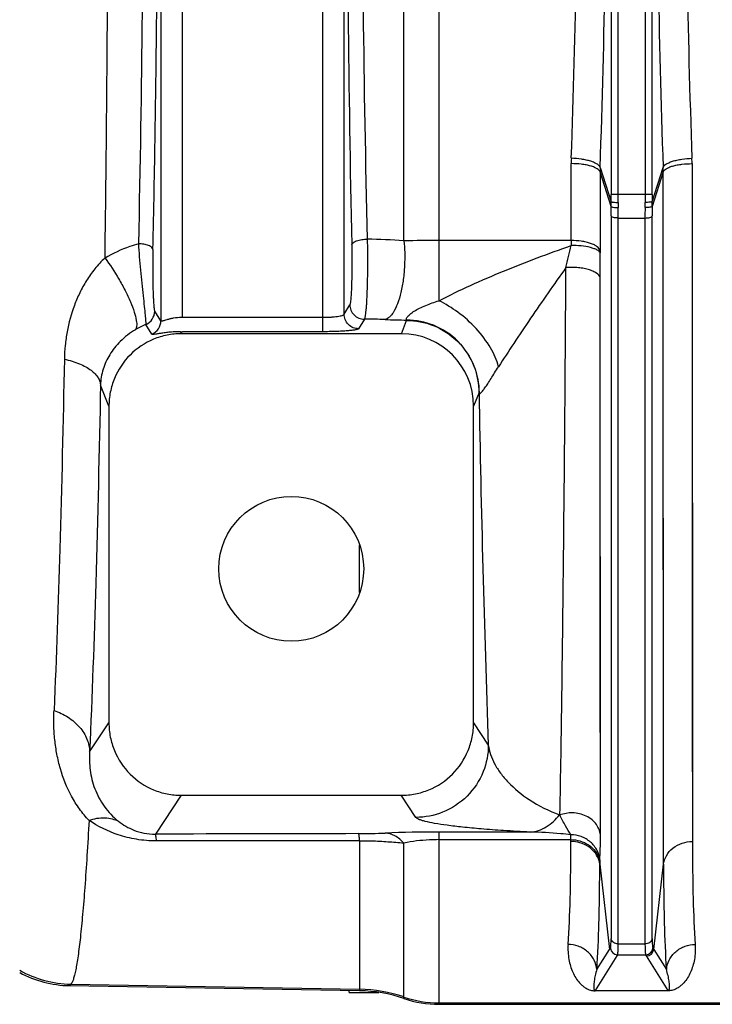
# Model space of a CAD drawing. Extents: x -1509 to 1181, y 8 to 1681.
# Tile 41 of 74: x -760 to -664, y 1323 to 1459. Entities that reach past the tile are written whole.
import ezdxf

# ---------------------------------------------------------------- set-up
doc = ezdxf.new("R2010")
doc.units = 0
doc.header["$LTSCALE"] = 65.395
doc.layers.get('0').update_dxf_attribs({"linetype": 'CONTINUOUS'})

msp = doc.modelspace()

# ---------------------------------------------------------------- linework, layer by layer
at = {"color": 9, "linetype": 'CONTINUOUS'}
for p, q in [((-740.57, 1568.65), (-740.57, 1417.12)), ((-737.58, 1417.59), (-737.58, 1568.18)), ((-718.27, 1568.18), (-718.27, 1417.59)), ((-715.27, 1418), (-715.27, 1567.76)), ((-702.17, 1419.87), (-702.17, 1565.89)), ((-707.02, 1428.14), (-707.02, 1557.62)), ((-678.42, 1551.25), (-678.42, 1434.52)), ((-677.42, 1434.52), (-677.42, 1551.25)), ((-673.72, 1551.25), (-673.72, 1434.52)), ((-672.73, 1434.52), (-672.73, 1551.25)), ((-683.91, 1428.18), (-683.91, 1438.79)), ((-679.93, 1437.64), (-679.93, 1426.81)), ((-678.42, 1432.88), (-679.93, 1437.64)), ((-679.92, 1438.27), (-678.42, 1433.54)), ((-672.72, 1433.54), (-671.22, 1438.27)), ((-671.21, 1437.64), (-672.72, 1432.88)), ((-671.17, 1342.11), (-671.21, 1437.64)), ((-671.21, 1429.16), (-671.21, 1437.64)), ((-667.23, 1438.79), (-667.19, 1345.24)), ((-667.23, 1438.79), (-667.23, 1430.48)), ((-672.73, 1434.52), (-678.42, 1434.52)), ((-678.41, 1431.58), (-678.41, 1331.88)), ((-677.42, 1331.11), (-677.42, 1431.29)), ((-677.42, 1431.29), (-673.73, 1431.29)), ((-673.73, 1431.29), (-673.73, 1331.11)), ((-672.73, 1331.88), (-672.73, 1431.58)), ((-683.91, 1428.18), (-702.17, 1428.18)), ((-679.88, 1346.19), (-679.92, 1423.03)), ((-715.27, 1418), (-714.48, 1419.33)), ((-740.57, 1417.12), (-741.43, 1418.43)), ((-712.48, 1417.33), (-713.28, 1416.01)), ((-741.82, 1415.27), (-742.63, 1416.61)), ((-707.37, 1415.32), (-706.64, 1417.16)), ((-737.88, 1415.6), (-737.77, 1415.32)), ((-747.75, 1405.31), (-748.91, 1408.24)), ((-696.64, 1407.2), (-697.4, 1405.31)), ((-713.13, 1379.6), (-713.13, 1386.17)), ((-750.41, 1357.62), (-747.75, 1361.62)), ((-697.4, 1361.62), (-695.36, 1358.56)), ((-679.89, 1351.51), (-679.89, 1357.2)), ((-737.76, 1351.62), (-741.32, 1346.27)), ((-705.35, 1348.57), (-707.39, 1351.62)), ((-685.52, 1348.93), (-685.47, 1348.91)), ((-713.13, 1345.36), (-713.13, 1324.65)), ((-702.17, 1322.78), (-702.17, 1346.55)), ((-689.57, 1346.55), (-702.17, 1346.55)), ((-702.17, 1345.5), (-683.96, 1345.5)), ((-707.02, 1323.58), (-707.02, 1345.03)), ((-679.98, 1342.11), (-678.62, 1330.36)), ((-672.52, 1330.36), (-671.17, 1342.11)), ((-680.37, 1327.58), (-678.62, 1330.36)), ((-677.42, 1331.11), (-673.73, 1331.11)), ((-672.52, 1330.36), (-670.78, 1327.58)), ((-677.63, 1329.45), (-680.61, 1324.68)), ((-677.52, 1329.62), (-677.63, 1329.45)), ((-677.52, 1329.62), (-673.63, 1329.62)), ((-673.52, 1329.45), (-673.63, 1329.62)), ((-670.53, 1324.68), (-673.52, 1329.45)), ((-752.99, 1325.55), (-753.19, 1325.35)), ((-752.99, 1325.55), (-713.13, 1324.86)), ((-702.17, 1322.99), (-414.57, 1322.99))]:
    msp.add_line(p, q, dxfattribs=at)
at = {"color": 2, "linetype": 'CONTINUOUS'}
for p, q in [((-737.58, 1417.59), (-718.27, 1417.59)), ((-718.27, 1417.59), (-718.27, 1415.6)), ((-718.27, 1415.6), (-737.58, 1415.6)), ((-683.96, 1345.24), (-683.96, 1345.5)), ((-679.98, 1342.37), (-679.98, 1342.11)), ((-680.61, 1324.68), (-670.53, 1324.68)), ((-680.61, 1324.65), (-680.61, 1324.68)), ((-670.53, 1324.65), (-680.61, 1324.65)), ((-670.53, 1324.68), (-670.53, 1324.65))]:
    msp.add_line(p, q, dxfattribs=at)
at = {"color": 6, "linetype": 'CONTINUOUS'}
for p, q in [((-707.37, 1415.32), (-737.77, 1415.32)), ((-747.75, 1405.31), (-747.75, 1361.62)), ((-697.4, 1361.62), (-697.4, 1405.31)), ((-737.76, 1351.62), (-707.39, 1351.62)), ((-713.13, 1345.36), (-741.18, 1345.32)), ((-713.13, 1324.65), (-753.19, 1325.35)), ((-714.57, 1324.42), (-714.57, 1324.68)), ((-714.57, 1324.42), (-710.47, 1324.42)), ((-702.17, 1322.78), (-414.57, 1322.78))]:
    msp.add_line(p, q, dxfattribs=at)
at = {"color": 9, "linetype": 'CONTINUOUS'}
for points in [[(-667.23, 1430.48), (-667.23, 1426.39), (-667.23, 1422.35), (-667.23, 1418.35), (-667.22, 1410.5)], [(-671.2, 1408.76), (-671.21, 1416.77), (-671.21, 1420.85), (-671.21, 1424.98), (-671.21, 1429.16)], [(-679.91, 1398.59), (-679.91, 1406.51), (-679.91, 1410.56), (-679.91, 1414.66), (-679.92, 1418.82), (-679.92, 1423.03)], [(-667.22, 1410.5), (-667.22, 1406.66), (-667.22, 1402.88), (-667.22, 1399.16), (-667.22, 1395.5), (-667.22, 1391.91), (-667.22, 1388.38), (-667.21, 1381.55)], [(-671.19, 1379.2), (-671.2, 1386.18), (-671.2, 1389.77), (-671.2, 1393.44), (-671.2, 1397.18), (-671.2, 1400.97), (-671.2, 1404.84), (-671.2, 1408.76)], [(-679.91, 1387.2), (-679.91, 1394.72), (-679.91, 1398.59)], [(-679.91, 1376.46), (-679.91, 1383.54), (-679.91, 1387.2)], [(-667.21, 1381.55), (-667.21, 1378.25), (-667.21, 1375.02), (-667.21, 1371.88), (-667.21, 1368.81), (-667.2, 1362.94)], [(-671.18, 1360.18), (-671.19, 1366.18), (-671.19, 1369.31), (-671.19, 1372.53), (-671.19, 1375.82), (-671.19, 1379.2)], [(-679.9, 1366.44), (-679.9, 1373.04), (-679.91, 1376.46)], [(-679.89, 1357.2), (-679.9, 1363.27), (-679.9, 1366.44)], [(-667.2, 1362.94), (-667.2, 1360.13), (-667.2, 1357.41), (-667.19, 1352.26)], [(-671.17, 1346.79), (-671.18, 1351.86), (-671.18, 1354.54), (-671.18, 1357.32), (-671.18, 1360.18)], [(-667.19, 1352.26), (-667.19, 1349.82), (-667.19, 1347.48), (-667.19, 1345.24)], [(-679.88, 1346.19), (-679.88, 1348.8), (-679.89, 1351.51)], [(-671.17, 1342.11), (-671.17, 1344.4), (-671.17, 1346.79)]]:
    msp.add_lwpolyline(points, dxfattribs=at)
at = {"color": 6, "linetype": 'CONTINUOUS'}
msp.add_circle((-722.57, 1382.88), 10, dxfattribs=at)
at = {"color": 9, "linetype": 'CONTINUOUS'}
for centre, radius, start, end in [((-662.45, 1438.77), 21.46, 177.9845, 179.9499), ((-688.69, 1438.77), 21.46, 0.0485, 2.0155), ((-661.75, 1437.64), 18.19, 178.0062, 179.9837), ((-689.4, 1437.64), 18.19, 0.0163, 1.9938), ((-763.54, 1434.52), 85.13, 359.3448, 0.001), ((-653.16, 1433.22), 25.27, 179.2729, 180.7765), ((-782.5, 1434.52), 105.07, 359.4103, 0.0009), ((-568.62, 1434.52), 105.1, 179.9991, 180.5896), ((-587.6, 1434.52), 85.13, 179.999, 180.6552), ((-697.99, 1433.22), 25.27, 359.2238, 0.7271), ((-647.25, 1433.12), 30.18, 179.4007, 180.7331), ((-560.85, 1431.27), 112.88, 179.255, 179.9887), ((-703.88, 1433.12), 30.16, 359.2669, 0.5994), ((-581.2, 1431.56), 91.53, 179.1727, 179.9874), ((-713.31, 1342.18), 86.2, 85.8174, 89.1864), ((-702.32, 1115.99), 312.19, 89.973, 90.8622), ((-543.85, 1428.17), 140.07, 179.9959, 180.2764), ((-942.69, 1487.77), 265.7, 346.2123, 346.8886), ((-644.81, 1426.8), 35.12, 179.9912, 180.549), ((-1063.93, 1422.83), 384.02, 0.0297, 0.542), ((-743.43, 1418.44), 2, 293.7566, 359.6905), ((-713.35, 1296.44), 120.9, 88.2232, 89.589), ((-702.51, 1646), 228.83, 268.2245, 268.9726), ((-738.69, 1406.85), 10.52, 111.9514, 120.814), ((-696.24, 1407.31), 0.419, 195.6022, 201.8034), ((1967.59, 1453.16), 2664.63, 180.98834, 182.03457), ((-713.47, 1443.17), 96.84, 270.1166, 272.2867), ((-702.22, 1158.27), 188.28, 89.9847, 92.246), ((-644.16, 1308.68), 40.72, 147.5417, 147.834), ((-677.51, 1330.62), 1, 185.1561, 269.8241), ((-673.63, 1330.62), 1, 270.1759, 354.8439), ((-707, 1308.68), 40.73, 32.166, 32.4582), ((-752.71, 1340.55), 15, 240.6061, 268.9271), ((-713.48, 1304.85), 20.01, 71.1662, 89.0008), ((-702.17, 1337.99), 15.01, 251.1662, 270.0002)]:
    msp.add_arc(centre, radius, start, end, dxfattribs=at)
at = {"color": 2, "linetype": 'CONTINUOUS'}
for centre, radius, start, end in [((-768.17, 1431.57), 89.76, 0.0046, 0.8353), ((-790.2, 1431.27), 112.79, 0.0111, 0.7453), ((-737.58, 1438.12), 20.53, 269.4863, 270.0003), ((-737.58, 1472.61), 57.01, 269.6915, 270.0002), ((-683.02, 1342.02), 3.06, 6.6295, 15.4947), ((-683.05, 1341.75), 3.1, 10.9402, 15.2505), ((-682.97, 1341.76), 3.02, 6.5657, 10.9432), ((-674.46, 1326.95), 2.43, 289.447, 291.59)]:
    msp.add_arc(centre, radius, start, end, dxfattribs=at)
at = {"color": 6, "linetype": 'CONTINUOUS'}
for centre, radius, start, end in [((-673.52, 1330.45), 1, 270.1643, 354.812), ((-752.93, 1340.35), 15, 241.5682, 269.0028), ((-713.48, 1304.67), 19.99, 71.1441, 88.9992), ((-702.17, 1337.77), 14.99, 251.1441, 269.9998)]:
    msp.add_arc(centre, radius, start, end, dxfattribs=at)
at = {"color": 2, "linetype": 'CONTINUOUS'}
msp.add_ellipse((-742.57, 1417.12), major_axis=(1.68, 1.09), ratio=0.995431, start_param=-1.760087, end_param=-0.580058, dxfattribs=at)
at = {"color": 6, "linetype": 'CONTINUOUS'}
msp.add_ellipse((-707.4, 1405.28), major_axis=(3.72, 9.33), ratio=0.995592, start_param=-1.189503, end_param=0.378252, dxfattribs=at)
at = {"color": 9, "linetype": 'CONTINUOUS'}
for points, knots in [([(-748.29, 1425.76), (-748.14, 1436.71), (-747.92, 1459.08), (-747.81, 1492.88), (-747.92, 1526.69), (-748.14, 1549.06), (-748.29, 1560)], [0, 0, 0, 0, 0.244587, 0.5, 0.755413, 1, 1, 1, 1]), ([(-741.67, 1426.95), (-741.43, 1437.72), (-741.09, 1459.69), (-740.91, 1492.88), (-741.09, 1526.07), (-741.43, 1548.05), (-741.67, 1558.81)], [0, 0, 0, 0, 0.244926, 0.5, 0.755074, 1, 1, 1, 1]), ([(-743.63, 1427.73), (-743.4, 1438.37), (-743.05, 1460.08), (-742.88, 1492.88), (-743.05, 1525.68), (-743.4, 1547.4), (-743.63, 1558.03)], [0, 0, 0, 0, 0.244927, 0.5, 0.755073, 1, 1, 1, 1]), ([(-714.22, 1558.17), (-714.45, 1547.5), (-714.79, 1525.74), (-714.96, 1492.88), (-714.79, 1460.03), (-714.45, 1438.27), (-714.22, 1427.6)], [0, 0, 0, 0, 0.245104, 0.5, 0.754896, 1, 1, 1, 1]), ([(-712.08, 1557.4), (-712.34, 1546.86), (-712.72, 1525.35), (-712.9, 1492.88), (-712.72, 1460.41), (-712.34, 1438.91), (-712.08, 1428.37)], [0, 0, 0, 0, 0.245116, 0.5, 0.754884, 1, 1, 1, 1]), ([(-679.92, 1438.27), (-679.61, 1447.25), (-679.15, 1465.46), (-678.92, 1492.88), (-679.15, 1520.31), (-679.61, 1538.51), (-679.92, 1547.49)], [0, 0, 0, 0, 0.246782, 0.5, 0.753218, 1, 1, 1, 1]), ([(-671.22, 1547.49), (-671.54, 1538.51), (-672, 1520.31), (-672.22, 1492.88), (-672, 1465.46), (-671.54, 1447.25), (-671.22, 1438.27)], [0, 0, 0, 0, 0.246782, 0.5, 0.753218, 1, 1, 1, 1]), ([(-683.9, 1439.53), (-683.59, 1448.3), (-683.13, 1466.09), (-682.9, 1492.88), (-683.13, 1519.68), (-683.59, 1537.46), (-683.9, 1546.24)], [0, 0, 0, 0, 0.246786, 0.500001, 0.753216, 1, 1, 1, 1]), ([(-667.25, 1546.24), (-667.56, 1537.46), (-668.02, 1519.68), (-668.25, 1492.88), (-668.02, 1466.09), (-667.56, 1448.3), (-667.25, 1439.53)], [0, 0, 0, 0, 0.246786, 0.500001, 0.753216, 1, 1, 1, 1]), ([(-679.92, 1438.27), (-679.95, 1438.35), (-680.06, 1438.52), (-680.33, 1438.74), (-680.73, 1438.95), (-681.24, 1439.14), (-681.85, 1439.29), (-682.74, 1439.45), (-683.43, 1439.51), (-683.9, 1439.53)], [0, 0, 0, 0, 0.058485, 0.137295, 0.241202, 0.36899, 0.51662, 0.676499, 1, 1, 1, 1]), ([(-671.22, 1438.27), (-671.2, 1438.35), (-671.09, 1438.52), (-670.81, 1438.74), (-670.42, 1438.95), (-669.9, 1439.14), (-669.3, 1439.29), (-668.4, 1439.45), (-667.71, 1439.51), (-667.25, 1439.53)], [0, 0, 0, 0, 0.05849, 0.137305, 0.241217, 0.369006, 0.516635, 0.67651, 1, 1, 1, 1]), ([(-679.93, 1437.64), (-679.96, 1437.72), (-680.07, 1437.89), (-680.34, 1438.11), (-680.74, 1438.3), (-681.25, 1438.48), (-681.86, 1438.62), (-682.75, 1438.75), (-683.45, 1438.79), (-683.91, 1438.79)], [0, 0, 0, 0, 0.058581, 0.137049, 0.240491, 0.367905, 0.515385, 0.675396, 1, 1, 1, 1]), ([(-671.21, 1437.64), (-671.19, 1437.72), (-671.08, 1437.89), (-670.8, 1438.11), (-670.4, 1438.3), (-669.89, 1438.48), (-669.28, 1438.62), (-668.39, 1438.75), (-667.7, 1438.79), (-667.23, 1438.79)], [0, 0, 0, 0, 0.058581, 0.137049, 0.240491, 0.367905, 0.515385, 0.675396, 1, 1, 1, 1]), ([(-678.42, 1433.54), (-678.41, 1433.54), (-678.38, 1433.52), (-678.31, 1433.5), (-678.22, 1433.49), (-678.03, 1433.46), (-677.77, 1433.44), (-677.54, 1433.44), (-677.43, 1433.44)], [0, 0, 0, 0, 0.037373, 0.104582, 0.204228, 0.333343, 0.655107, 1, 1, 1, 1]), ([(-672.72, 1433.54), (-672.73, 1433.54), (-672.76, 1433.52), (-672.83, 1433.5), (-672.93, 1433.49), (-673.11, 1433.46), (-673.38, 1433.44), (-673.6, 1433.44), (-673.72, 1433.44)], [0, 0, 0, 0, 0.037373, 0.104582, 0.204228, 0.333343, 0.655107, 1, 1, 1, 1]), ([(-672.72, 1432.88), (-672.73, 1432.87), (-672.76, 1432.84), (-672.87, 1432.8), (-673.08, 1432.76), (-673.38, 1432.74), (-673.6, 1432.73), (-673.72, 1432.73)], [0, 0, 0, 0, 0.042827, 0.112228, 0.340568, 0.659167, 1, 1, 1, 1]), ([(-673.73, 1431.29), (-673.5, 1431.29), (-673.19, 1431.32), (-672.85, 1431.44), (-672.75, 1431.53), (-672.73, 1431.58)], [0, 0, 0, 0, 0.632121, 0.863441, 1, 1, 1, 1]), ([(-714.22, 1427.6), (-714.2, 1427.71), (-714.07, 1427.88), (-713.82, 1428.04), (-713.54, 1428.16), (-713.2, 1428.25), (-712.71, 1428.34), (-712.33, 1428.37), (-712.08, 1428.37)], [0, 0, 0, 0, 0.141369, 0.246354, 0.375152, 0.523701, 0.68351, 1, 1, 1, 1]), ([(-712.08, 1428.37), (-712.07, 1427.77), (-712.05, 1426.54), (-712.05, 1424.7), (-712.07, 1422.9), (-712.11, 1421.23), (-712.17, 1419.96), (-712.22, 1419.08), (-712.27, 1418.54), (-712.32, 1418.09), (-712.36, 1417.75), (-712.42, 1417.5), (-712.46, 1417.37), (-712.48, 1417.33)], [0, 0, 0, 0, 0.162909, 0.332043, 0.498163, 0.652198, 0.785757, 0.842538, 0.891601, 0.932294, 0.964102, 0.986679, 1, 1, 1, 1]), ([(-707.02, 1428.14), (-706.96, 1427.61), (-706.89, 1426.46), (-706.91, 1424.68), (-707.08, 1422.84), (-707.39, 1421.08), (-707.83, 1419.56), (-708.3, 1418.52), (-708.72, 1417.91), (-709.08, 1417.53), (-709.39, 1417.33), (-709.6, 1417.28)], [0, 0, 0, 0, 0.139032, 0.294987, 0.45836, 0.616008, 0.75455, 0.864695, 0.908229, 0.944604, 1, 1, 1, 1]), ([(-679.93, 1426.81), (-679.99, 1427.02), (-680.26, 1427.31), (-680.74, 1427.59), (-681.25, 1427.81), (-681.86, 1427.97), (-682.75, 1428.14), (-683.45, 1428.18), (-683.91, 1428.18)], [0, 0, 0, 0, 0.14696, 0.252525, 0.379879, 0.525578, 0.682668, 1, 1, 1, 1]), ([(-743.63, 1427.73), (-744.04, 1427.62), (-745.66, 1427.12), (-747.21, 1426.4), (-748.29, 1425.76)], [0, 0, 0, 0, 0.252015, 1, 1, 1, 1]), ([(-741.67, 1426.95), (-741.68, 1427.06), (-741.81, 1427.22), (-742.03, 1427.38), (-742.39, 1427.55), (-742.94, 1427.68), (-743.4, 1427.73), (-743.63, 1427.73)], [0, 0, 0, 0, 0.144875, 0.249116, 0.375887, 0.679806, 1, 1, 1, 1]), ([(-742.63, 1416.61), (-742.62, 1416.66), (-742.62, 1416.8), (-742.63, 1417.06), (-742.66, 1417.42), (-742.72, 1418.11), (-742.83, 1419.16), (-743, 1420.64), (-743.18, 1422.32), (-743.36, 1424.11), (-743.51, 1425.93), (-743.6, 1427.14), (-743.63, 1427.73)], [0, 0, 0, 0, 0.013874, 0.037379, 0.070333, 0.112327, 0.220861, 0.356322, 0.510499, 0.674744, 0.8406, 1, 1, 1, 1]), ([(-741.67, 1426.95), (-741.68, 1426.5), (-741.7, 1425.58), (-741.7, 1424.18), (-741.69, 1422.8), (-741.67, 1421.49), (-741.63, 1420.5), (-741.6, 1419.8), (-741.57, 1419.37), (-741.54, 1419.01), (-741.51, 1418.74), (-741.47, 1418.56), (-741.45, 1418.46), (-741.43, 1418.43)], [0, 0, 0, 0, 0.159191, 0.325051, 0.489933, 0.645348, 0.7824, 0.841065, 0.891694, 0.93335, 0.965444, 0.987604, 1, 1, 1, 1]), ([(-714.22, 1427.6), (-714.21, 1427.15), (-714.2, 1426.23), (-714.19, 1424.85), (-714.21, 1423.5), (-714.24, 1422.25), (-714.27, 1421.29), (-714.31, 1420.63), (-714.34, 1420.23), (-714.37, 1419.9), (-714.4, 1419.64), (-714.44, 1419.45), (-714.46, 1419.36), (-714.48, 1419.33)], [0, 0, 0, 0, 0.163047, 0.332288, 0.498506, 0.652624, 0.786236, 0.843026, 0.89208, 0.932741, 0.96448, 0.986928, 1, 1, 1, 1]), ([(-702.17, 1419.87), (-700.75, 1420.62), (-697.8, 1422.03), (-691.74, 1424.64), (-687.06, 1426.4), (-683.91, 1427.49)], [0, 0, 0, 0, 0.243511, 0.494758, 1, 1, 1, 1]), ([(-679.93, 1426.47), (-679.96, 1426.54), (-680.08, 1426.71), (-680.36, 1426.9), (-680.77, 1427.08), (-681.51, 1427.3), (-682.57, 1427.46), (-683.46, 1427.5), (-683.91, 1427.49)], [0, 0, 0, 0, 0.057883, 0.13732, 0.242942, 0.372629, 0.680836, 1, 1, 1, 1]), ([(-748.29, 1425.76), (-748.8, 1425.3), (-749.72, 1424.32), (-750.87, 1422.69), (-751.8, 1420.98), (-752.79, 1418.65), (-753.46, 1416.2), (-753.81, 1413.71), (-753.89, 1412.44), (-753.9, 1411.81)], [0, 0, 0, 0, 0.132754, 0.261205, 0.386584, 0.510036, 0.754382, 0.876817, 1, 1, 1, 1]), ([(-748.29, 1425.76), (-747.62, 1424.85), (-746.65, 1423.38), (-745.52, 1421.34), (-744.79, 1419.8), (-744.26, 1418.41), (-743.99, 1417.4), (-743.91, 1416.74), (-743.91, 1416.31), (-743.98, 1416.02), (-744.08, 1415.88)], [0, 0, 0, 0, 0.309849, 0.477875, 0.637399, 0.774983, 0.881443, 0.922035, 0.954658, 1, 1, 1, 1]), ([(-684.64, 1424.44), (-686.3, 1422.13), (-688.72, 1418.66), (-691.8, 1414.08), (-693.26, 1411.84), (-693.96, 1410.76)], [0, 0, 0, 0, 0.515544, 0.767049, 1, 1, 1, 1]), ([(-685.47, 1348.91), (-685.26, 1359.99), (-684.93, 1385.17), (-684.73, 1410.35), (-684.64, 1424.44)], [0, 0, 0, 0, 0.440203, 1, 1, 1, 1]), ([(-679.91, 1423.03), (-679.98, 1423.29), (-680.34, 1423.65), (-680.94, 1423.97), (-681.59, 1424.2), (-682.33, 1424.36), (-683.36, 1424.48), (-684.14, 1424.48), (-684.64, 1424.44)], [0, 0, 0, 0, 0.153442, 0.265899, 0.400785, 0.55101, 0.706944, 1, 1, 1, 1]), ([(-714.48, 1419.33), (-714.48, 1419.07), (-714.37, 1418.54), (-713.93, 1417.88), (-713.27, 1417.44), (-712.74, 1417.33), (-712.48, 1417.33)], [0, 0, 0, 0, 0.249559, 0.499583, 0.749857, 1, 1, 1, 1]), ([(-706.62, 1417.21), (-706.64, 1417.22), (-706.67, 1417.26), (-706.68, 1417.36), (-706.64, 1417.49), (-706.55, 1417.64), (-706.4, 1417.81), (-706.19, 1418.01), (-705.92, 1418.22), (-705.48, 1418.52), (-704.84, 1418.87), (-703.99, 1419.25), (-703.1, 1419.58), (-702.48, 1419.78), (-702.17, 1419.87)], [0, 0, 0, 0, 0.013714, 0.029902, 0.052405, 0.08383, 0.12575, 0.178621, 0.241716, 0.313256, 0.473232, 0.64507, 0.821681, 1, 1, 1, 1]), ([(-693.96, 1410.76), (-694.19, 1411.67), (-695.04, 1413.57), (-696.98, 1416.11), (-699.42, 1418.3), (-701.26, 1419.43), (-702.17, 1419.87)], [0, 0, 0, 0, 0.223341, 0.487333, 0.757862, 1, 1, 1, 1]), ([(-718.27, 1417.59), (-717.9, 1417.59), (-717.36, 1417.6), (-716.67, 1417.65), (-716.22, 1417.7), (-715.86, 1417.76), (-715.57, 1417.83), (-715.38, 1417.9), (-715.29, 1417.97), (-715.27, 1418)], [0, 0, 0, 0, 0.363714, 0.529349, 0.676385, 0.799733, 0.895706, 0.961901, 1, 1, 1, 1]), ([(-713.28, 1416.01), (-713.52, 1416.01), (-714.05, 1416.11), (-714.72, 1416.56), (-715.17, 1417.23), (-715.27, 1417.76), (-715.27, 1418)], [0, 0, 0, 0, 0.240284, 0.500397, 0.76026, 1, 1, 1, 1]), ([(-744.08, 1415.88), (-744.84, 1415.43), (-746.18, 1414.41), (-747.7, 1412.52), (-748.64, 1410.44), (-748.89, 1408.97), (-748.91, 1408.24)], [0, 0, 0, 0, 0.280837, 0.531157, 0.766151, 1, 1, 1, 1]), ([(-713.28, 1416.01), (-713.29, 1415.99), (-713.33, 1415.96), (-713.43, 1415.92), (-713.56, 1415.89), (-713.82, 1415.83), (-714.25, 1415.77), (-714.86, 1415.71), (-715.6, 1415.66), (-716.44, 1415.63), (-717.34, 1415.6), (-717.95, 1415.6), (-718.27, 1415.6)], [0, 0, 0, 0, 0.012427, 0.032296, 0.060231, 0.096261, 0.191675, 0.315673, 0.464052, 0.631625, 0.812433, 1, 1, 1, 1]), ([(-706.64, 1417.16), (-705.39, 1417.16), (-702.77, 1416.65), (-699.38, 1414.43), (-697.15, 1411.05), (-696.65, 1408.44), (-696.64, 1407.2)], [0, 0, 0, 0, 0.240681, 0.500911, 0.760593, 1, 1, 1, 1]), ([(-696.63, 1407.16), (-696.62, 1408.4), (-697.11, 1411.03), (-699.34, 1414.44), (-702.73, 1416.69), (-705.36, 1417.2), (-706.62, 1417.21)], [0, 0, 0, 0, 0.239621, 0.499595, 0.759825, 1, 1, 1, 1]), ([(-753.9, 1411.81), (-754.07, 1403.07), (-754.45, 1386.91), (-755.01, 1370.75), (-755.33, 1363.33)], [0, 0, 0, 0, 0.540722, 1, 1, 1, 1]), ([(-753.9, 1411.81), (-753.19, 1411.66), (-752.17, 1411.36), (-750.96, 1410.78), (-750.23, 1410.31), (-749.66, 1409.81), (-749.25, 1409.29), (-749, 1408.76), (-748.93, 1408.41), (-748.91, 1408.24)], [0, 0, 0, 0, 0.33502, 0.484604, 0.618232, 0.734693, 0.835256, 0.922386, 1, 1, 1, 1]), ([(-696.63, 1407.16), (-696.62, 1407.14), (-696.6, 1407.1), (-696.54, 1407.08), (-696.46, 1407.1), (-696.37, 1407.17), (-696.27, 1407.27), (-696.08, 1407.49), (-695.8, 1407.88), (-695.41, 1408.45), (-694.97, 1409.15), (-694.49, 1409.94), (-694.15, 1410.49), (-693.96, 1410.76)], [0, 0, 0, 0, 0.01373, 0.025529, 0.040878, 0.063614, 0.09546, 0.137243, 0.251261, 0.402912, 0.584377, 0.78615, 1, 1, 1, 1]), ([(-748.91, 1408.24), (-749.09, 1399.11), (-749.49, 1382.24), (-750.07, 1365.37), (-750.41, 1357.62)], [0, 0, 0, 0, 0.540718, 1, 1, 1, 1]), ([(-750.5, 1348.16), (-750.97, 1348.65), (-751.85, 1349.72), (-753.31, 1352.05), (-754.33, 1354.61), (-754.95, 1357.27), (-755.25, 1359.28), (-755.38, 1361.3), (-755.36, 1362.65), (-755.33, 1363.33)], [0, 0, 0, 0, 0.12604, 0.252385, 0.503459, 0.628191, 0.752367, 0.876164, 1, 1, 1, 1]), ([(-755.33, 1363.33), (-754.66, 1363.1), (-753.36, 1362.48), (-751.76, 1361.13), (-750.7, 1359.46), (-750.43, 1358.21), (-750.41, 1357.62)], [0, 0, 0, 0, 0.268975, 0.53247, 0.777436, 1, 1, 1, 1]), ([(-750.41, 1357.62), (-750.47, 1356.78), (-750.43, 1355.04), (-749.79, 1352.46), (-748.49, 1350), (-747.18, 1348.62), (-746.42, 1348.03)], [0, 0, 0, 0, 0.235095, 0.478427, 0.733773, 1, 1, 1, 1]), ([(-695.36, 1358.56), (-695.36, 1357.31), (-695.87, 1354.69), (-698.1, 1351.31), (-701.49, 1349.08), (-704.11, 1348.58), (-705.35, 1348.57)], [0, 0, 0, 0, 0.239985, 0.499876, 0.759845, 1, 1, 1, 1]), ([(-695.36, 1358.56), (-695.25, 1357.66), (-694.75, 1356.29), (-693.69, 1354.64), (-692.18, 1352.87), (-689.54, 1350.73), (-686.99, 1349.46), (-685.52, 1348.93)], [0, 0, 0, 0, 0.189802, 0.295705, 0.410724, 0.673644, 1, 1, 1, 1]), ([(-750.5, 1348.16), (-750.58, 1346.52), (-750.76, 1343.44), (-751.06, 1339.11), (-751.36, 1335.36), (-751.66, 1332.2), (-751.94, 1329.95), (-752.16, 1328.46), (-752.32, 1327.58), (-752.48, 1326.84), (-752.64, 1326.27), (-752.8, 1325.85), (-752.92, 1325.63), (-752.99, 1325.55)], [0, 0, 0, 0, 0.21536, 0.40594, 0.571047, 0.710092, 0.822613, 0.868826, 0.90831, 0.941071, 0.967151, 0.986676, 1, 1, 1, 1]), ([(-750.5, 1348.16), (-749.79, 1348.41), (-748.69, 1348.61), (-747.3, 1348.41), (-746.7, 1348.18), (-746.42, 1348.03)], [0, 0, 0, 0, 0.53695, 0.777237, 1, 1, 1, 1]), ([(-741.18, 1345.32), (-742.11, 1345.32), (-743.91, 1345.47), (-747.11, 1346.26), (-749.26, 1347.32), (-750.5, 1348.16)], [0, 0, 0, 0, 0.28209, 0.545672, 1, 1, 1, 1]), ([(-746.42, 1348.03), (-745.78, 1347.53), (-744.64, 1346.87), (-742.88, 1346.36), (-741.86, 1346.27), (-741.32, 1346.27)], [0, 0, 0, 0, 0.443547, 0.708308, 1, 1, 1, 1]), ([(-689.57, 1346.55), (-690.8, 1346.61), (-693.06, 1346.73), (-696.18, 1346.96), (-698.78, 1347.2), (-700.93, 1347.45), (-702.64, 1347.71), (-703.81, 1347.94), (-704.52, 1348.14), (-704.91, 1348.28), (-705.18, 1348.41), (-705.32, 1348.52), (-705.35, 1348.57)], [0, 0, 0, 0, 0.230716, 0.42412, 0.586206, 0.720476, 0.828653, 0.911274, 0.942975, 0.968228, 0.98709, 1, 1, 1, 1]), ([(-689.57, 1346.55), (-689.19, 1346.58), (-688.41, 1346.73), (-687.32, 1347.25), (-686.34, 1347.99), (-685.78, 1348.6), (-685.52, 1348.93)], [0, 0, 0, 0, 0.241162, 0.48809, 0.741827, 1, 1, 1, 1]), ([(-679.88, 1346.19), (-679.91, 1346.43), (-680.03, 1346.92), (-680.42, 1347.63), (-681.03, 1348.27), (-681.84, 1348.78), (-682.76, 1349.1), (-684, 1349.26), (-684.92, 1349.11), (-685.47, 1348.91)], [0, 0, 0, 0, 0.101046, 0.21399, 0.338976, 0.47383, 0.613682, 0.752009, 1, 1, 1, 1]), ([(-683.95, 1346.18), (-684.21, 1346.58), (-684.76, 1347.47), (-685.24, 1348.4), (-685.47, 1348.91)], [0, 0, 0, 0, 0.46068, 1, 1, 1, 1]), ([(-741.18, 1345.32), (-741.19, 1345.45), (-741.21, 1345.67), (-741.25, 1345.96), (-741.27, 1346.14), (-741.3, 1346.23), (-741.32, 1346.26), (-741.32, 1346.27)], [0, 0, 0, 0, 0.39492, 0.695024, 0.895889, 0.959589, 1, 1, 1, 1]), ([(-713.13, 1345.36), (-713.14, 1345.49), (-713.16, 1345.72), (-713.19, 1346.01), (-713.22, 1346.19), (-713.25, 1346.29), (-713.26, 1346.32), (-713.27, 1346.33)], [0, 0, 0, 0, 0.393342, 0.693764, 0.895575, 0.959589, 1, 1, 1, 1]), ([(-713.13, 1345.36), (-712.6, 1345.36), (-711.29, 1345.34), (-709.26, 1345.24), (-707.75, 1345.11), (-707.02, 1345.03)], [0, 0, 0, 0, 0.259698, 0.639756, 1, 1, 1, 1]), ([(-707.02, 1345.03), (-707.38, 1345.42), (-708.16, 1346.07), (-709.14, 1346.38), (-709.6, 1346.41)], [0, 0, 0, 0, 0.529958, 1, 1, 1, 1]), ([(-702.17, 1345.5), (-702.61, 1345.5), (-704.24, 1345.46), (-705.86, 1345.27), (-707.02, 1345.03)], [0, 0, 0, 0, 0.271574, 1, 1, 1, 1]), ([(-683.95, 1346.18), (-684.42, 1346.23), (-686.29, 1346.41), (-688.17, 1346.52), (-689.57, 1346.55)], [0, 0, 0, 0, 0.251511, 1, 1, 1, 1]), ([(-684.35, 1331.04), (-684.2, 1333.12), (-684.01, 1337.86), (-683.96, 1342.59), (-683.96, 1345.24)], [0, 0, 0, 0, 0.441297, 1, 1, 1, 1]), ([(-683.96, 1345.5), (-683.96, 1345.57), (-683.96, 1345.79), (-683.95, 1346.02), (-683.95, 1346.18)], [0, 0, 0, 0, 0.294134, 1, 1, 1, 1]), ([(-679.97, 1342.71), (-680.01, 1343.16), (-680.29, 1344.09), (-681.2, 1345.25), (-682.5, 1346), (-683.48, 1346.17), (-683.95, 1346.18)], [0, 0, 0, 0, 0.235745, 0.492492, 0.753845, 1, 1, 1, 1]), ([(-679.97, 1342.71), (-679.93, 1343.21), (-679.89, 1344.37), (-679.88, 1345.53), (-679.88, 1346.19)], [0, 0, 0, 0, 0.429022, 1, 1, 1, 1]), ([(-671.17, 1342.11), (-671.12, 1342.52), (-670.83, 1343.38), (-669.91, 1344.42), (-668.62, 1345.09), (-667.66, 1345.24), (-667.19, 1345.24)], [0, 0, 0, 0, 0.225684, 0.478336, 0.744247, 1, 1, 1, 1]), ([(-667.19, 1345.24), (-667.18, 1342.59), (-667.13, 1337.86), (-666.94, 1333.12), (-666.8, 1331.04)], [0, 0, 0, 0, 0.558703, 1, 1, 1, 1]), ([(-679.97, 1342.71), (-679.97, 1342.69), (-679.97, 1342.58), (-679.98, 1342.46), (-679.98, 1342.37)], [0, 0, 0, 0, 0.20525, 1, 1, 1, 1]), ([(-680.37, 1327.58), (-680.22, 1329.71), (-680.03, 1334.55), (-679.98, 1339.4), (-679.98, 1342.11)], [0, 0, 0, 0, 0.441225, 1, 1, 1, 1]), ([(-671.17, 1342.11), (-671.16, 1339.4), (-671.12, 1334.55), (-670.92, 1329.71), (-670.78, 1327.58)], [0, 0, 0, 0, 0.558775, 1, 1, 1, 1]), ([(-678.51, 1330.53), (-678.5, 1330.55), (-678.48, 1330.6), (-678.45, 1330.74), (-678.43, 1330.99), (-678.41, 1331.39), (-678.41, 1331.7), (-678.41, 1331.88)], [0, 0, 0, 0, 0.044176, 0.111126, 0.315459, 0.6131, 1, 1, 1, 1]), ([(-677.42, 1331.11), (-677.65, 1331.11), (-678.02, 1331.22), (-678.33, 1331.57), (-678.4, 1331.78), (-678.41, 1331.88)], [0, 0, 0, 0, 0.522437, 0.775723, 1, 1, 1, 1]), ([(-672.73, 1331.88), (-672.74, 1331.78), (-672.82, 1331.57), (-673.13, 1331.22), (-673.49, 1331.11), (-673.73, 1331.11)], [0, 0, 0, 0, 0.224277, 0.477563, 1, 1, 1, 1]), ([(-672.73, 1331.88), (-672.73, 1331.7), (-672.73, 1331.39), (-672.71, 1330.99), (-672.69, 1330.74), (-672.66, 1330.6), (-672.64, 1330.55), (-672.63, 1330.53)], [0, 0, 0, 0, 0.386944, 0.684606, 0.888917, 0.955846, 1, 1, 1, 1]), ([(-684.35, 1331.04), (-684.4, 1330.35), (-684.34, 1329.33), (-684.04, 1328.06), (-683.72, 1327.21), (-683.31, 1326.43), (-682.88, 1325.84), (-682.46, 1325.42), (-682.08, 1325.11), (-681.67, 1324.87), (-681.17, 1324.7), (-680.83, 1324.65), (-680.61, 1324.65)], [0, 0, 0, 0, 0.253942, 0.370185, 0.480925, 0.587767, 0.693502, 0.747925, 0.80601, 0.874359, 0.920262, 1, 1, 1, 1]), ([(-680.37, 1327.58), (-680.41, 1328.02), (-680.69, 1328.95), (-681.61, 1330.11), (-682.9, 1330.86), (-683.88, 1331.04), (-684.35, 1331.04)], [0, 0, 0, 0, 0.235773, 0.49252, 0.753855, 1, 1, 1, 1]), ([(-677.52, 1329.62), (-677.51, 1329.64), (-677.49, 1329.69), (-677.46, 1329.85), (-677.44, 1330.13), (-677.42, 1330.58), (-677.42, 1330.92), (-677.42, 1331.11)], [0, 0, 0, 0, 0.043518, 0.110174, 0.314535, 0.612422, 1, 1, 1, 1]), ([(-673.73, 1331.11), (-673.73, 1330.92), (-673.72, 1330.58), (-673.71, 1330.13), (-673.68, 1329.85), (-673.65, 1329.69), (-673.64, 1329.64), (-673.63, 1329.62)], [0, 0, 0, 0, 0.387578, 0.685464, 0.889825, 0.956482, 1, 1, 1, 1]), ([(-670.78, 1327.58), (-670.73, 1328.02), (-670.46, 1328.95), (-669.54, 1330.11), (-668.25, 1330.86), (-667.27, 1331.04), (-666.8, 1331.04)], [0, 0, 0, 0, 0.235773, 0.49252, 0.753855, 1, 1, 1, 1]), ([(-666.8, 1331.04), (-666.75, 1330.35), (-666.8, 1329.33), (-667.11, 1328.06), (-667.42, 1327.21), (-667.83, 1326.43), (-668.27, 1325.84), (-668.68, 1325.42), (-669.06, 1325.11), (-669.47, 1324.87), (-669.97, 1324.7), (-670.31, 1324.65), (-670.53, 1324.65)], [0, 0, 0, 0, 0.253943, 0.370186, 0.480925, 0.587768, 0.693503, 0.747926, 0.806011, 0.87436, 0.920263, 1, 1, 1, 1]), ([(-680.37, 1327.58), (-680.46, 1327.31), (-680.57, 1326.9), (-680.68, 1326.37), (-680.74, 1326), (-680.79, 1325.64), (-680.81, 1325.35), (-680.81, 1325.13), (-680.81, 1324.99), (-680.79, 1324.89), (-680.77, 1324.81), (-680.74, 1324.75), (-680.69, 1324.69), (-680.64, 1324.68), (-680.61, 1324.68)], [0, 0, 0, 0, 0.281587, 0.412549, 0.537395, 0.656313, 0.769386, 0.823767, 0.876804, 0.902968, 0.929218, 0.956825, 0.973391, 1, 1, 1, 1]), ([(-670.53, 1324.68), (-670.5, 1324.68), (-670.46, 1324.69), (-670.41, 1324.75), (-670.37, 1324.81), (-670.35, 1324.89), (-670.34, 1324.99), (-670.33, 1325.13), (-670.33, 1325.35), (-670.36, 1325.64), (-670.4, 1326), (-670.46, 1326.37), (-670.58, 1326.9), (-670.69, 1327.31), (-670.78, 1327.58)], [0, 0, 0, 0, 0.026609, 0.043176, 0.070782, 0.097032, 0.123197, 0.176233, 0.230614, 0.343687, 0.462605, 0.587451, 0.718413, 1, 1, 1, 1])]:
    msp.add_open_spline(points, degree=3, knots=knots, dxfattribs=at)
at = {"color": 2, "linetype": 'CONTINUOUS'}
for points, knots in [([(-678.42, 1432.88), (-678.41, 1432.87), (-678.38, 1432.84), (-678.28, 1432.8), (-678.07, 1432.76), (-677.77, 1432.74), (-677.54, 1432.73), (-677.43, 1432.73)], [0, 0, 0, 0, 0.042827, 0.112227, 0.340567, 0.659167, 1, 1, 1, 1]), ([(-677.42, 1431.29), (-677.64, 1431.29), (-677.95, 1431.32), (-678.29, 1431.44), (-678.4, 1431.53), (-678.41, 1431.58)], [0, 0, 0, 0, 0.632149, 0.857238, 1, 1, 1, 1]), ([(-740.57, 1417.12), (-740.57, 1417.11), (-740.54, 1417.08), (-740.48, 1417.08), (-740.41, 1417.08), (-740.31, 1417.11), (-740.18, 1417.14), (-739.98, 1417.2), (-739.68, 1417.3), (-739.27, 1417.41), (-738.63, 1417.55), (-738.11, 1417.59), (-737.76, 1417.59)], [0, 0, 0, 0, 0.013497, 0.031918, 0.058574, 0.094103, 0.138225, 0.190317, 0.315504, 0.46404, 0.630975, 1, 1, 1, 1]), ([(-737.88, 1415.6), (-738.16, 1415.6), (-738.69, 1415.59), (-739.44, 1415.53), (-740.11, 1415.44), (-740.67, 1415.36), (-741.12, 1415.28), (-741.46, 1415.23), (-741.67, 1415.22), (-741.77, 1415.24), (-741.81, 1415.26), (-741.82, 1415.27)], [0, 0, 0, 0, 0.20744, 0.400272, 0.571075, 0.715519, 0.83117, 0.916675, 0.971717, 0.988627, 1, 1, 1, 1]), ([(-683.96, 1345.5), (-683.53, 1345.5), (-682.67, 1345.38), (-681.48, 1344.84), (-680.54, 1343.96), (-680.17, 1343.21), (-680.07, 1342.84)], [0, 0, 0, 0, 0.251373, 0.513857, 0.767894, 1, 1, 1, 1]), ([(-680.06, 1342.56), (-680.17, 1342.94), (-680.54, 1343.69), (-681.47, 1344.57), (-682.67, 1345.12), (-683.53, 1345.24), (-683.96, 1345.24)], [0, 0, 0, 0, 0.23228, 0.486405, 0.748834, 1, 1, 1, 1])]:
    msp.add_open_spline(points, degree=3, knots=knots, dxfattribs=at)
at = {"color": 9, "linetype": 'CONTINUOUS'}
for points in [[(-706.62, 1417.21), (-706.62, 1417.19), (-706.63, 1417.18), (-706.64, 1417.16)], [(-713.27, 1346.33), (-722.62, 1346.31), (-731.97, 1346.29), (-741.32, 1346.27)]]:
    msp.add_open_spline(points, degree=3, dxfattribs=at)
at = {"color": 6, "linetype": 'CONTINUOUS'}
for points, knots in [([(-737.77, 1415.32), (-738.42, 1415.32), (-739.73, 1415.19), (-742.24, 1414.43), (-745.02, 1412.57), (-746.86, 1409.78), (-747.62, 1407.28), (-747.75, 1405.97), (-747.75, 1405.31)], [0, 0, 0, 0, 0.125307, 0.250604, 0.500007, 0.749401, 0.874696, 1, 1, 1, 1]), ([(-747.75, 1361.62), (-747.75, 1360.96), (-747.62, 1359.65), (-746.86, 1357.15), (-745.01, 1354.36), (-742.23, 1352.51), (-739.72, 1351.75), (-738.41, 1351.62), (-737.76, 1351.62)], [0, 0, 0, 0, 0.125303, 0.250605, 0.500001, 0.749397, 0.874698, 1, 1, 1, 1]), ([(-707.39, 1351.62), (-706.73, 1351.62), (-705.42, 1351.75), (-702.92, 1352.51), (-700.13, 1354.36), (-698.28, 1357.15), (-697.53, 1359.65), (-697.4, 1360.96), (-697.4, 1361.62)], [0, 0, 0, 0, 0.125302, 0.250604, 0.5, 0.749395, 0.874697, 1, 1, 1, 1])]:
    msp.add_open_spline(points, degree=3, knots=knots, dxfattribs=at)

doc.saveas('drawing.dxf')
